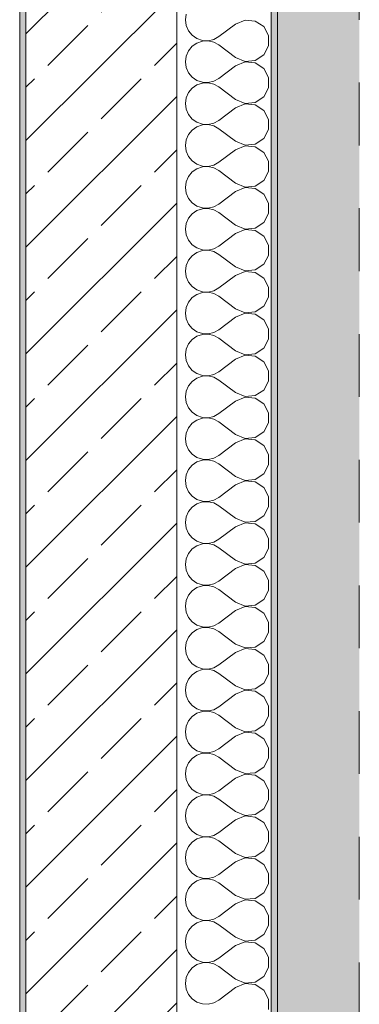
# Model space of a CAD drawing. Header units: metres. Extents: x -3.6 to 84.5, y -11 to 16.8.
# Tile 194 of 229: x 62.025 to 62.565, y 1.433 to 3. Entities that reach past the tile are written whole.
import ezdxf

# ---------------------------------------------------------------- set-up
doc = ezdxf.new("R2010")
doc.units = ezdxf.units.M
doc.header["$MEASUREMENT"] = 0
doc.linetypes.add('Strichlinie eng', pattern=[0.115, 0.075, -0.04])
for name, color, linetype in [('301 - Elemente.Linie', 7, 'Continuous'), ('302 - Elemente.Schraffur', 7, 'Continuous'), ('604 - Struktur.Wand Aussen', 7, 'Continuous')]:
    doc.layers.add(name, color=color, linetype=linetype)

# ---------------------------------------------------------------- blocks, each defined once
blk = doc.blocks.new('*X118')
at = {"layer": '604 - Struktur.Wand Aussen', "color": 7, "linetype": 'Continuous', "lineweight": 5}
for p, q in [((62.2896, 3.0091), (62.2884, 3)), ((62.2884, 3), (62.2896, 2.9909)), ((62.3684, 2.9933), (62.3417, 2.9733)), ((62.3833, 2.9996), (62.3684, 2.9933)), ((62.3995, 2.9981), (62.3833, 2.9996)), ((62.413, 2.9891), (62.3995, 2.9981)), ((62.2896, 2.9909), (62.2933, 2.9825)), ((62.2933, 2.9825), (62.2992, 2.9754)), ((62.4207, 2.9748), (62.413, 2.9891)), ((62.2992, 2.9754), (62.3068, 2.9702)), ((62.3068, 2.9631), (62.2992, 2.9579)), ((62.3068, 2.9702), (62.3155, 2.9672)), ((62.3155, 2.9661), (62.3068, 2.9631)), ((62.3155, 2.9672), (62.3247, 2.9668)), ((62.3247, 2.9665), (62.3155, 2.9661)), ((62.3247, 2.9668), (62.3336, 2.9689)), ((62.3336, 2.9645), (62.3247, 2.9665)), ((62.3336, 2.9689), (62.3417, 2.9733)), ((62.3417, 2.96), (62.3336, 2.9645)), ((62.4207, 2.9585), (62.4207, 2.9748)), ((62.2933, 2.9509), (62.2896, 2.9424)), ((62.2992, 2.9579), (62.2933, 2.9509)), ((62.3684, 2.94), (62.3417, 2.96)), ((62.413, 2.9442), (62.4207, 2.9585)), ((62.2896, 2.9424), (62.2884, 2.9333)), ((62.2884, 2.9333), (62.2896, 2.9242)), ((62.3684, 2.94), (62.3833, 2.9337)), ((62.3833, 2.933), (62.3684, 2.9267)), ((62.3833, 2.9337), (62.3995, 2.9352)), ((62.3995, 2.9314), (62.3833, 2.933)), ((62.3995, 2.9352), (62.413, 2.9442)), ((62.413, 2.9224), (62.3995, 2.9314)), ((62.2896, 2.9242), (62.2933, 2.9158)), ((62.2933, 2.9158), (62.2992, 2.9087)), ((62.3684, 2.9267), (62.3417, 2.9067)), ((62.4207, 2.9081), (62.413, 2.9224)), ((62.2992, 2.9087), (62.3068, 2.9035)), ((62.3068, 2.9035), (62.3155, 2.9006)), ((62.3155, 2.8994), (62.3068, 2.8965)), ((62.3155, 2.9006), (62.3247, 2.9001)), ((62.3247, 2.8999), (62.3155, 2.8994)), ((62.3247, 2.9001), (62.3336, 2.9022)), ((62.3336, 2.8978), (62.3247, 2.8999)), ((62.3336, 2.9022), (62.3417, 2.9067)), ((62.4207, 2.8919), (62.4207, 2.9081)), ((62.2933, 2.8842), (62.2896, 2.8758)), ((62.2992, 2.8913), (62.2933, 2.8842)), ((62.3068, 2.8965), (62.2992, 2.8913)), ((62.3417, 2.8933), (62.3336, 2.8978)), ((62.3684, 2.8733), (62.3417, 2.8933)), ((62.413, 2.8776), (62.4207, 2.8919)), ((62.2896, 2.8758), (62.2884, 2.8667)), ((62.3684, 2.8733), (62.3833, 2.867)), ((62.3833, 2.867), (62.3995, 2.8686)), ((62.3995, 2.8686), (62.413, 2.8776)), ((62.2884, 2.8667), (62.2896, 2.8576)), ((62.2896, 2.8576), (62.2933, 2.8491)), ((62.3684, 2.86), (62.3417, 2.84)), ((62.3833, 2.8663), (62.3684, 2.86)), ((62.3995, 2.8648), (62.3833, 2.8663)), ((62.413, 2.8558), (62.3995, 2.8648)), ((62.4207, 2.8415), (62.413, 2.8558)), ((62.2933, 2.8491), (62.2992, 2.8421)), ((62.2992, 2.8421), (62.3068, 2.8369)), ((62.3068, 2.8369), (62.3155, 2.8339)), ((62.3336, 2.8355), (62.3417, 2.84)), ((62.4207, 2.8252), (62.4207, 2.8415)), ((62.2992, 2.8246), (62.2933, 2.8175)), ((62.3068, 2.8298), (62.2992, 2.8246)), ((62.3155, 2.8328), (62.3068, 2.8298)), ((62.3155, 2.8339), (62.3247, 2.8335)), ((62.3247, 2.8332), (62.3155, 2.8328)), ((62.3247, 2.8335), (62.3336, 2.8355)), ((62.3336, 2.8311), (62.3247, 2.8332)), ((62.3417, 2.8267), (62.3336, 2.8311)), ((62.3684, 2.8067), (62.3417, 2.8267)), ((62.413, 2.8109), (62.4207, 2.8252)), ((62.2896, 2.8091), (62.2884, 2.8)), ((62.2933, 2.8175), (62.2896, 2.8091)), ((62.3684, 2.8067), (62.3833, 2.8004)), ((62.3995, 2.8019), (62.413, 2.8109)), ((62.2884, 2.8), (62.2896, 2.7909)), ((62.2896, 2.7909), (62.2933, 2.7825)), ((62.3684, 2.7933), (62.3417, 2.7733)), ((62.3833, 2.7996), (62.3684, 2.7933)), ((62.3833, 2.8004), (62.3995, 2.8019)), ((62.3995, 2.7981), (62.3833, 2.7996)), ((62.413, 2.7891), (62.3995, 2.7981)), ((62.4207, 2.7748), (62.413, 2.7891)), ((62.2933, 2.7825), (62.2992, 2.7754)), ((62.2992, 2.7754), (62.3068, 2.7702)), ((62.4207, 2.7585), (62.4207, 2.7748)), ((62.2992, 2.7579), (62.2933, 2.7509)), ((62.3068, 2.7631), (62.2992, 2.7579)), ((62.3068, 2.7702), (62.3155, 2.7672)), ((62.3155, 2.7661), (62.3068, 2.7631)), ((62.3155, 2.7672), (62.3247, 2.7668)), ((62.3247, 2.7665), (62.3155, 2.7661)), ((62.3247, 2.7668), (62.3336, 2.7689)), ((62.3336, 2.7645), (62.3247, 2.7665)), ((62.3336, 2.7689), (62.3417, 2.7733)), ((62.3417, 2.76), (62.3336, 2.7645)), ((62.3684, 2.74), (62.3417, 2.76)), ((62.413, 2.7442), (62.4207, 2.7585)), ((62.2896, 2.7424), (62.2884, 2.7333)), ((62.2933, 2.7509), (62.2896, 2.7424)), ((62.3995, 2.7352), (62.413, 2.7442)), ((62.2884, 2.7333), (62.2896, 2.7242)), ((62.3684, 2.7267), (62.3417, 2.7067)), ((62.3684, 2.74), (62.3833, 2.7337)), ((62.3833, 2.733), (62.3684, 2.7267)), ((62.3833, 2.7337), (62.3995, 2.7352)), ((62.3995, 2.7314), (62.3833, 2.733)), ((62.413, 2.7224), (62.3995, 2.7314)), ((62.2896, 2.7242), (62.2933, 2.7158)), ((62.2933, 2.7158), (62.2992, 2.7087)), ((62.4207, 2.7081), (62.413, 2.7224)), ((62.2992, 2.7087), (62.3068, 2.7035)), ((62.3068, 2.6965), (62.2992, 2.6913)), ((62.3068, 2.7035), (62.3155, 2.7006)), ((62.3155, 2.6994), (62.3068, 2.6965)), ((62.3155, 2.7006), (62.3247, 2.7001)), ((62.3247, 2.6999), (62.3155, 2.6994)), ((62.3247, 2.7001), (62.3336, 2.7022)), ((62.3336, 2.6978), (62.3247, 2.6999)), ((62.3336, 2.7022), (62.3417, 2.7067)), ((62.3417, 2.6933), (62.3336, 2.6978)), ((62.4207, 2.6919), (62.4207, 2.7081)), ((62.2933, 2.6842), (62.2896, 2.6758)), ((62.2992, 2.6913), (62.2933, 2.6842)), ((62.3684, 2.6733), (62.3417, 2.6933)), ((62.413, 2.6776), (62.4207, 2.6919)), ((62.2896, 2.6758), (62.2884, 2.6667)), ((62.2884, 2.6667), (62.2896, 2.6576)), ((62.3684, 2.6733), (62.3833, 2.667)), ((62.3833, 2.6663), (62.3684, 2.66)), ((62.3833, 2.667), (62.3995, 2.6686)), ((62.3995, 2.6648), (62.3833, 2.6663)), ((62.3995, 2.6686), (62.413, 2.6776)), ((62.413, 2.6558), (62.3995, 2.6648)), ((62.2896, 2.6576), (62.2933, 2.6491)), ((62.2933, 2.6491), (62.2992, 2.6421)), ((62.3684, 2.66), (62.3417, 2.64)), ((62.4207, 2.6415), (62.413, 2.6558)), ((62.2992, 2.6421), (62.3068, 2.6369)), ((62.3068, 2.6369), (62.3155, 2.6339)), ((62.3155, 2.6328), (62.3068, 2.6298)), ((62.3155, 2.6339), (62.3247, 2.6335)), ((62.3247, 2.6332), (62.3155, 2.6328)), ((62.3247, 2.6335), (62.3336, 2.6355)), ((62.3336, 2.6311), (62.3247, 2.6332)), ((62.3336, 2.6355), (62.3417, 2.64)), ((62.4207, 2.6252), (62.4207, 2.6415)), ((62.2933, 2.6175), (62.2896, 2.6091)), ((62.2992, 2.6246), (62.2933, 2.6175)), ((62.3068, 2.6298), (62.2992, 2.6246)), ((62.3417, 2.6267), (62.3336, 2.6311)), ((62.3684, 2.6067), (62.3417, 2.6267)), ((62.413, 2.6109), (62.4207, 2.6252)), ((62.2896, 2.6091), (62.2884, 2.6)), ((62.3684, 2.6067), (62.3833, 2.6004)), ((62.3833, 2.6004), (62.3995, 2.6019)), ((62.3995, 2.6019), (62.413, 2.6109)), ((62.2884, 2.6), (62.2896, 2.5909)), ((62.2896, 2.5909), (62.2933, 2.5825)), ((62.3684, 2.5933), (62.3417, 2.5733)), ((62.3833, 2.5996), (62.3684, 2.5933)), ((62.3995, 2.5981), (62.3833, 2.5996)), ((62.413, 2.5891), (62.3995, 2.5981)), ((62.4207, 2.5748), (62.413, 2.5891)), ((62.2933, 2.5825), (62.2992, 2.5754)), ((62.2992, 2.5754), (62.3068, 2.5702)), ((62.3068, 2.5702), (62.3155, 2.5672)), ((62.3336, 2.5689), (62.3417, 2.5733)), ((62.4207, 2.5585), (62.4207, 2.5748)), ((62.2992, 2.5579), (62.2933, 2.5509)), ((62.3068, 2.5631), (62.2992, 2.5579)), ((62.3155, 2.5661), (62.3068, 2.5631)), ((62.3155, 2.5672), (62.3247, 2.5668)), ((62.3247, 2.5665), (62.3155, 2.5661)), ((62.3247, 2.5668), (62.3336, 2.5689)), ((62.3336, 2.5645), (62.3247, 2.5665)), ((62.3417, 2.56), (62.3336, 2.5645)), ((62.3684, 2.54), (62.3417, 2.56)), ((62.413, 2.5442), (62.4207, 2.5585)), ((62.2896, 2.5424), (62.2884, 2.5333)), ((62.2933, 2.5509), (62.2896, 2.5424)), ((62.3684, 2.54), (62.3833, 2.5337)), ((62.3995, 2.5352), (62.413, 2.5442)), ((62.2884, 2.5333), (62.2896, 2.5242)), ((62.2896, 2.5242), (62.2933, 2.5158)), ((62.3684, 2.5267), (62.3417, 2.5067)), ((62.3833, 2.533), (62.3684, 2.5267)), ((62.3833, 2.5337), (62.3995, 2.5352)), ((62.3995, 2.5314), (62.3833, 2.533)), ((62.413, 2.5224), (62.3995, 2.5314)), ((62.2933, 2.5158), (62.2992, 2.5087)), ((62.2992, 2.5087), (62.3068, 2.5035)), ((62.4207, 2.5081), (62.413, 2.5224)), ((62.4207, 2.4919), (62.4207, 2.5081)), ((62.3068, 2.4965), (62.2992, 2.4913)), ((62.3068, 2.5035), (62.3155, 2.5006)), ((62.3155, 2.4994), (62.3068, 2.4965)), ((62.3155, 2.5006), (62.3247, 2.5001)), ((62.3247, 2.4999), (62.3155, 2.4994)), ((62.3247, 2.5001), (62.3336, 2.5022)), ((62.3336, 2.4978), (62.3247, 2.4999)), ((62.3336, 2.5022), (62.3417, 2.5067)), ((62.3417, 2.4933), (62.3336, 2.4978)), ((62.3684, 2.4733), (62.3417, 2.4933)), ((62.413, 2.4776), (62.4207, 2.4919)), ((62.2896, 2.4758), (62.2884, 2.4667)), ((62.2933, 2.4842), (62.2896, 2.4758)), ((62.2992, 2.4913), (62.2933, 2.4842)), ((62.3995, 2.4686), (62.413, 2.4776)), ((62.2884, 2.4667), (62.2896, 2.4576)), ((62.3684, 2.46), (62.3417, 2.44)), ((62.3684, 2.4733), (62.3833, 2.467)), ((62.3833, 2.4663), (62.3684, 2.46)), ((62.3833, 2.467), (62.3995, 2.4686)), ((62.3995, 2.4648), (62.3833, 2.4663)), ((62.413, 2.4558), (62.3995, 2.4648)), ((62.2896, 2.4576), (62.2933, 2.4491)), ((62.2933, 2.4491), (62.2992, 2.4421)), ((62.4207, 2.4415), (62.413, 2.4558)), ((62.2992, 2.4421), (62.3068, 2.4369)), ((62.3068, 2.4298), (62.2992, 2.4246)), ((62.3068, 2.4369), (62.3155, 2.4339)), ((62.3155, 2.4328), (62.3068, 2.4298)), ((62.3155, 2.4339), (62.3247, 2.4335)), ((62.3247, 2.4332), (62.3155, 2.4328)), ((62.3247, 2.4335), (62.3336, 2.4355)), ((62.3336, 2.4311), (62.3247, 2.4332)), ((62.3336, 2.4355), (62.3417, 2.44)), ((62.3417, 2.4267), (62.3336, 2.4311)), ((62.4207, 2.4252), (62.4207, 2.4415)), ((62.2933, 2.4175), (62.2896, 2.4091)), ((62.2992, 2.4246), (62.2933, 2.4175)), ((62.3684, 2.4067), (62.3417, 2.4267)), ((62.413, 2.4109), (62.4207, 2.4252)), ((62.2896, 2.4091), (62.2884, 2.4)), ((62.2884, 2.4), (62.2896, 2.3909)), ((62.3684, 2.4067), (62.3833, 2.4004)), ((62.3833, 2.3996), (62.3684, 2.3933)), ((62.3833, 2.4004), (62.3995, 2.4019)), ((62.3995, 2.3981), (62.3833, 2.3996)), ((62.3995, 2.4019), (62.413, 2.4109)), ((62.413, 2.3891), (62.3995, 2.3981)), ((62.2896, 2.3909), (62.2933, 2.3825)), ((62.2933, 2.3825), (62.2992, 2.3754)), ((62.3684, 2.3933), (62.3417, 2.3733)), ((62.4207, 2.3748), (62.413, 2.3891)), ((62.2992, 2.3754), (62.3068, 2.3702)), ((62.3068, 2.3702), (62.3155, 2.3672)), ((62.3155, 2.3661), (62.3068, 2.3631)), ((62.3155, 2.3672), (62.3247, 2.3668)), ((62.3247, 2.3665), (62.3155, 2.3661)), ((62.3247, 2.3668), (62.3336, 2.3689)), ((62.3336, 2.3645), (62.3247, 2.3665)), ((62.3336, 2.3689), (62.3417, 2.3733)), ((62.4207, 2.3585), (62.4207, 2.3748)), ((62.2933, 2.3509), (62.2896, 2.3424)), ((62.2992, 2.3579), (62.2933, 2.3509)), ((62.3068, 2.3631), (62.2992, 2.3579)), ((62.3417, 2.36), (62.3336, 2.3645)), ((62.3684, 2.34), (62.3417, 2.36)), ((62.413, 2.3442), (62.4207, 2.3585)), ((62.2896, 2.3424), (62.2884, 2.3333)), ((62.3684, 2.34), (62.3833, 2.3337)), ((62.3833, 2.3337), (62.3995, 2.3352)), ((62.3995, 2.3352), (62.413, 2.3442)), ((62.2884, 2.3333), (62.2896, 2.3242)), ((62.2896, 2.3242), (62.2933, 2.3158)), ((62.3684, 2.3267), (62.3417, 2.3067)), ((62.3833, 2.333), (62.3684, 2.3267)), ((62.3995, 2.3314), (62.3833, 2.333)), ((62.413, 2.3224), (62.3995, 2.3314)), ((62.4207, 2.3081), (62.413, 2.3224)), ((62.2933, 2.3158), (62.2992, 2.3087)), ((62.2992, 2.3087), (62.3068, 2.3035)), ((62.3068, 2.3035), (62.3155, 2.3006)), ((62.3336, 2.3022), (62.3417, 2.3067)), ((62.4207, 2.2919), (62.4207, 2.3081)), ((62.2992, 2.2913), (62.2933, 2.2842)), ((62.3068, 2.2965), (62.2992, 2.2913)), ((62.3155, 2.2994), (62.3068, 2.2965)), ((62.3155, 2.3006), (62.3247, 2.3001)), ((62.3247, 2.2999), (62.3155, 2.2994)), ((62.3247, 2.3001), (62.3336, 2.3022)), ((62.3336, 2.2978), (62.3247, 2.2999)), ((62.3417, 2.2933), (62.3336, 2.2978)), ((62.3684, 2.2733), (62.3417, 2.2933)), ((62.413, 2.2776), (62.4207, 2.2919)), ((62.2896, 2.2758), (62.2884, 2.2667)), ((62.2933, 2.2842), (62.2896, 2.2758)), ((62.3684, 2.2733), (62.3833, 2.267)), ((62.3995, 2.2686), (62.413, 2.2776)), ((62.2884, 2.2667), (62.2896, 2.2576)), ((62.2896, 2.2576), (62.2933, 2.2491)), ((62.3684, 2.26), (62.3417, 2.24)), ((62.3833, 2.2663), (62.3684, 2.26)), ((62.3833, 2.267), (62.3995, 2.2686)), ((62.3995, 2.2648), (62.3833, 2.2663)), ((62.413, 2.2558), (62.3995, 2.2648)), ((62.2933, 2.2491), (62.2992, 2.2421)), ((62.2992, 2.2421), (62.3068, 2.2369)), ((62.4207, 2.2415), (62.413, 2.2558)), ((62.4207, 2.2252), (62.4207, 2.2415)), ((62.3068, 2.2298), (62.2992, 2.2246)), ((62.3068, 2.2369), (62.3155, 2.2339)), ((62.3155, 2.2328), (62.3068, 2.2298)), ((62.3155, 2.2339), (62.3247, 2.2335)), ((62.3247, 2.2332), (62.3155, 2.2328)), ((62.3247, 2.2335), (62.3336, 2.2355)), ((62.3336, 2.2311), (62.3247, 2.2332)), ((62.3336, 2.2355), (62.3417, 2.24)), ((62.3417, 2.2267), (62.3336, 2.2311)), ((62.3684, 2.2067), (62.3417, 2.2267)), ((62.413, 2.2109), (62.4207, 2.2252)), ((62.2933, 2.2175), (62.2896, 2.2091)), ((62.2992, 2.2246), (62.2933, 2.2175)), ((62.3995, 2.2019), (62.413, 2.2109)), ((62.2896, 2.2091), (62.2884, 2.2)), ((62.2884, 2.2), (62.2896, 2.1909)), ((62.3684, 2.2067), (62.3833, 2.2004)), ((62.3833, 2.1996), (62.3684, 2.1933)), ((62.3833, 2.2004), (62.3995, 2.2019)), ((62.3995, 2.1981), (62.3833, 2.1996)), ((62.413, 2.1891), (62.3995, 2.1981)), ((62.2896, 2.1909), (62.2933, 2.1825)), ((62.2933, 2.1825), (62.2992, 2.1754)), ((62.3684, 2.1933), (62.3417, 2.1733)), ((62.4207, 2.1748), (62.413, 2.1891)), ((62.2992, 2.1754), (62.3068, 2.1702)), ((62.3068, 2.1631), (62.2992, 2.1579)), ((62.3068, 2.1702), (62.3155, 2.1672)), ((62.3155, 2.1661), (62.3068, 2.1631)), ((62.3155, 2.1672), (62.3247, 2.1668)), ((62.3247, 2.1665), (62.3155, 2.1661)), ((62.3247, 2.1668), (62.3336, 2.1689)), ((62.3336, 2.1645), (62.3247, 2.1665)), ((62.3336, 2.1689), (62.3417, 2.1733)), ((62.3417, 2.16), (62.3336, 2.1645)), ((62.4207, 2.1585), (62.4207, 2.1748)), ((62.2933, 2.1509), (62.2896, 2.1424)), ((62.2992, 2.1579), (62.2933, 2.1509)), ((62.3684, 2.14), (62.3417, 2.16)), ((62.413, 2.1442), (62.4207, 2.1585)), ((62.2896, 2.1424), (62.2884, 2.1333)), ((62.2884, 2.1333), (62.2896, 2.1242)), ((62.3684, 2.14), (62.3833, 2.1337)), ((62.3833, 2.133), (62.3684, 2.1267)), ((62.3833, 2.1337), (62.3995, 2.1352)), ((62.3995, 2.1314), (62.3833, 2.133)), ((62.3995, 2.1352), (62.413, 2.1442)), ((62.413, 2.1224), (62.3995, 2.1314)), ((62.2896, 2.1242), (62.2933, 2.1158)), ((62.2933, 2.1158), (62.2992, 2.1087)), ((62.3684, 2.1267), (62.3417, 2.1067)), ((62.4207, 2.1081), (62.413, 2.1224)), ((62.2992, 2.1087), (62.3068, 2.1035)), ((62.3068, 2.1035), (62.3155, 2.1006)), ((62.3155, 2.1006), (62.3247, 2.1001)), ((62.3247, 2.0999), (62.3155, 2.0994)), ((62.3247, 2.1001), (62.3336, 2.1022)), ((62.3336, 2.0978), (62.3247, 2.0999)), ((62.3336, 2.1022), (62.3417, 2.1067)), ((62.4207, 2.0919), (62.4207, 2.1081)), ((62.2933, 2.0842), (62.2896, 2.0758)), ((62.2992, 2.0913), (62.2933, 2.0842)), ((62.3068, 2.0965), (62.2992, 2.0913)), ((62.3155, 2.0994), (62.3068, 2.0965)), ((62.3417, 2.0933), (62.3336, 2.0978)), ((62.3684, 2.0733), (62.3417, 2.0933)), ((62.413, 2.0776), (62.4207, 2.0919)), ((62.2896, 2.0758), (62.2884, 2.0667)), ((62.3684, 2.0733), (62.3833, 2.067)), ((62.3833, 2.067), (62.3995, 2.0686)), ((62.3995, 2.0686), (62.413, 2.0776)), ((62.2884, 2.0667), (62.2896, 2.0576)), ((62.2896, 2.0576), (62.2933, 2.0491)), ((62.3684, 2.06), (62.3417, 2.04)), ((62.3833, 2.0663), (62.3684, 2.06)), ((62.3995, 2.0648), (62.3833, 2.0663)), ((62.413, 2.0558), (62.3995, 2.0648)), ((62.4207, 2.0415), (62.413, 2.0558)), ((62.2933, 2.0491), (62.2992, 2.0421)), ((62.2992, 2.0421), (62.3068, 2.0369)), ((62.3336, 2.0355), (62.3417, 2.04)), ((62.4207, 2.0252), (62.4207, 2.0415)), ((62.2992, 2.0246), (62.2933, 2.0175)), ((62.3068, 2.0298), (62.2992, 2.0246)), ((62.3068, 2.0369), (62.3155, 2.0339)), ((62.3155, 2.0328), (62.3068, 2.0298)), ((62.3155, 2.0339), (62.3247, 2.0335)), ((62.3247, 2.0332), (62.3155, 2.0328)), ((62.3247, 2.0335), (62.3336, 2.0355)), ((62.3336, 2.0311), (62.3247, 2.0332)), ((62.3417, 2.0267), (62.3336, 2.0311)), ((62.3684, 2.0067), (62.3417, 2.0267)), ((62.413, 2.0109), (62.4207, 2.0252)), ((62.2896, 2.0091), (62.2884, 2)), ((62.2933, 2.0175), (62.2896, 2.0091)), ((62.3684, 2.0067), (62.3833, 2.0004)), ((62.3995, 2.0019), (62.413, 2.0109)), ((62.2884, 2), (62.2896, 1.9909)), ((62.2896, 1.9909), (62.2933, 1.9825)), ((62.3684, 1.9933), (62.3417, 1.9733)), ((62.3833, 1.9996), (62.3684, 1.9933)), ((62.3833, 2.0004), (62.3995, 2.0019)), ((62.3995, 1.9981), (62.3833, 1.9996)), ((62.413, 1.9891), (62.3995, 1.9981)), ((62.2933, 1.9825), (62.2992, 1.9754)), ((62.2992, 1.9754), (62.3068, 1.9702)), ((62.4207, 1.9748), (62.413, 1.9891)), ((62.4207, 1.9585), (62.4207, 1.9748)), ((62.3068, 1.9631), (62.2992, 1.9579)), ((62.3068, 1.9702), (62.3155, 1.9672)), ((62.3155, 1.9661), (62.3068, 1.9631)), ((62.3155, 1.9672), (62.3247, 1.9668)), ((62.3247, 1.9665), (62.3155, 1.9661)), ((62.3247, 1.9668), (62.3336, 1.9689)), ((62.3336, 1.9645), (62.3247, 1.9665)), ((62.3336, 1.9689), (62.3417, 1.9733)), ((62.3417, 1.96), (62.3336, 1.9645)), ((62.3684, 1.94), (62.3417, 1.96)), ((62.2933, 1.9509), (62.2896, 1.9424)), ((62.2992, 1.9579), (62.2933, 1.9509)), ((62.3995, 1.9352), (62.413, 1.9442)), ((62.413, 1.9442), (62.4207, 1.9585)), ((62.2896, 1.9424), (62.2884, 1.9333)), ((62.2884, 1.9333), (62.2896, 1.9242)), ((62.3684, 1.94), (62.3833, 1.9337)), ((62.3833, 1.933), (62.3684, 1.9267)), ((62.3833, 1.9337), (62.3995, 1.9352)), ((62.3995, 1.9314), (62.3833, 1.933)), ((62.413, 1.9224), (62.3995, 1.9314)), ((62.2896, 1.9242), (62.2933, 1.9158)), ((62.2933, 1.9158), (62.2992, 1.9087)), ((62.3684, 1.9267), (62.3417, 1.9067)), ((62.4207, 1.9081), (62.413, 1.9224)), ((62.2992, 1.9087), (62.3068, 1.9035)), ((62.3068, 1.8965), (62.2992, 1.8913)), ((62.3068, 1.9035), (62.3155, 1.9006)), ((62.3155, 1.8994), (62.3068, 1.8965)), ((62.3155, 1.9006), (62.3247, 1.9001)), ((62.3247, 1.8999), (62.3155, 1.8994)), ((62.3247, 1.9001), (62.3336, 1.9022)), ((62.3336, 1.8978), (62.3247, 1.8999)), ((62.3336, 1.9022), (62.3417, 1.9067)), ((62.3417, 1.8933), (62.3336, 1.8978)), ((62.4207, 1.8919), (62.4207, 1.9081)), ((62.2933, 1.8842), (62.2896, 1.8758)), ((62.2992, 1.8913), (62.2933, 1.8842)), ((62.3684, 1.8733), (62.3417, 1.8933)), ((62.413, 1.8776), (62.4207, 1.8919)), ((62.2896, 1.8758), (62.2884, 1.8667)), ((62.2884, 1.8667), (62.2896, 1.8576)), ((62.3684, 1.8733), (62.3833, 1.867)), ((62.3833, 1.8663), (62.3684, 1.86)), ((62.3833, 1.867), (62.3995, 1.8686)), ((62.3995, 1.8648), (62.3833, 1.8663)), ((62.3995, 1.8686), (62.413, 1.8776)), ((62.413, 1.8558), (62.3995, 1.8648)), ((62.2896, 1.8576), (62.2933, 1.8491)), ((62.2933, 1.8491), (62.2992, 1.8421)), ((62.3684, 1.86), (62.3417, 1.84)), ((62.4207, 1.8415), (62.413, 1.8558)), ((62.2992, 1.8421), (62.3068, 1.8369)), ((62.3068, 1.8369), (62.3155, 1.8339)), ((62.3155, 1.8339), (62.3247, 1.8335)), ((62.3247, 1.8335), (62.3336, 1.8355)), ((62.3336, 1.8355), (62.3417, 1.84)), ((62.4207, 1.8252), (62.4207, 1.8415)), ((62.2992, 1.8246), (62.2933, 1.8175)), ((62.3068, 1.8298), (62.2992, 1.8246)), ((62.3155, 1.8328), (62.3068, 1.8298)), ((62.3247, 1.8332), (62.3155, 1.8328)), ((62.3336, 1.8311), (62.3247, 1.8332)), ((62.3417, 1.8267), (62.3336, 1.8311)), ((62.3684, 1.8067), (62.3417, 1.8267)), ((62.413, 1.8109), (62.4207, 1.8252)), ((62.2896, 1.8091), (62.2884, 1.8)), ((62.2933, 1.8175), (62.2896, 1.8091)), ((62.3684, 1.8067), (62.3833, 1.8004)), ((62.3833, 1.8004), (62.3995, 1.8019)), ((62.3995, 1.8019), (62.413, 1.8109)), ((62.2884, 1.8), (62.2896, 1.7909)), ((62.2896, 1.7909), (62.2933, 1.7825)), ((62.3684, 1.7933), (62.3417, 1.7733)), ((62.3833, 1.7996), (62.3684, 1.7933)), ((62.3995, 1.7981), (62.3833, 1.7996)), ((62.413, 1.7891), (62.3995, 1.7981)), ((62.4207, 1.7748), (62.413, 1.7891)), ((62.2933, 1.7825), (62.2992, 1.7754)), ((62.2992, 1.7754), (62.3068, 1.7702)), ((62.3336, 1.7689), (62.3417, 1.7733)), ((62.4207, 1.7585), (62.4207, 1.7748)), ((62.2992, 1.7579), (62.2933, 1.7509)), ((62.3068, 1.7631), (62.2992, 1.7579)), ((62.3068, 1.7702), (62.3155, 1.7672)), ((62.3155, 1.7661), (62.3068, 1.7631)), ((62.3155, 1.7672), (62.3247, 1.7668)), ((62.3247, 1.7665), (62.3155, 1.7661)), ((62.3247, 1.7668), (62.3336, 1.7689)), ((62.3336, 1.7645), (62.3247, 1.7665)), ((62.3417, 1.76), (62.3336, 1.7645)), ((62.3684, 1.74), (62.3417, 1.76)), ((62.413, 1.7442), (62.4207, 1.7585)), ((62.2896, 1.7424), (62.2884, 1.7333)), ((62.2933, 1.7509), (62.2896, 1.7424)), ((62.3684, 1.74), (62.3833, 1.7337)), ((62.3995, 1.7352), (62.413, 1.7442)), ((62.2884, 1.7333), (62.2896, 1.7242)), ((62.2896, 1.7242), (62.2933, 1.7158)), ((62.3684, 1.7267), (62.3417, 1.7067)), ((62.3833, 1.733), (62.3684, 1.7267)), ((62.3833, 1.7337), (62.3995, 1.7352)), ((62.3995, 1.7314), (62.3833, 1.733)), ((62.413, 1.7224), (62.3995, 1.7314)), ((62.2933, 1.7158), (62.2992, 1.7087)), ((62.2992, 1.7087), (62.3068, 1.7035)), ((62.4207, 1.7081), (62.413, 1.7224)), ((62.4207, 1.6919), (62.4207, 1.7081)), ((62.3068, 1.6965), (62.2992, 1.6913)), ((62.3068, 1.7035), (62.3155, 1.7006)), ((62.3155, 1.6994), (62.3068, 1.6965)), ((62.3155, 1.7006), (62.3247, 1.7001)), ((62.3247, 1.6999), (62.3155, 1.6994)), ((62.3247, 1.7001), (62.3336, 1.7022)), ((62.3336, 1.6978), (62.3247, 1.6999)), ((62.3336, 1.7022), (62.3417, 1.7067)), ((62.3417, 1.6933), (62.3336, 1.6978)), ((62.3684, 1.6733), (62.3417, 1.6933)), ((62.2933, 1.6842), (62.2896, 1.6758)), ((62.2992, 1.6913), (62.2933, 1.6842)), ((62.3995, 1.6686), (62.413, 1.6776)), ((62.413, 1.6776), (62.4207, 1.6919)), ((62.2896, 1.6758), (62.2884, 1.6667)), ((62.2884, 1.6667), (62.2896, 1.6576)), ((62.3684, 1.6733), (62.3833, 1.667)), ((62.3833, 1.6663), (62.3684, 1.66)), ((62.3833, 1.667), (62.3995, 1.6686)), ((62.3995, 1.6648), (62.3833, 1.6663)), ((62.413, 1.6558), (62.3995, 1.6648)), ((62.2896, 1.6576), (62.2933, 1.6491)), ((62.2933, 1.6491), (62.2992, 1.6421)), ((62.3684, 1.66), (62.3417, 1.64)), ((62.4207, 1.6415), (62.413, 1.6558)), ((62.2992, 1.6421), (62.3068, 1.6369)), ((62.3068, 1.6298), (62.2992, 1.6246)), ((62.3068, 1.6369), (62.3155, 1.6339)), ((62.3155, 1.6328), (62.3068, 1.6298)), ((62.3155, 1.6339), (62.3247, 1.6335)), ((62.3247, 1.6332), (62.3155, 1.6328)), ((62.3247, 1.6335), (62.3336, 1.6355)), ((62.3336, 1.6311), (62.3247, 1.6332)), ((62.3336, 1.6355), (62.3417, 1.64)), ((62.3417, 1.6267), (62.3336, 1.6311)), ((62.4207, 1.6252), (62.4207, 1.6415)), ((62.2933, 1.6175), (62.2896, 1.6091)), ((62.2992, 1.6246), (62.2933, 1.6175)), ((62.3684, 1.6067), (62.3417, 1.6267)), ((62.413, 1.6109), (62.4207, 1.6252)), ((62.2896, 1.6091), (62.2884, 1.6)), ((62.2884, 1.6), (62.2896, 1.5909)), ((62.3684, 1.6067), (62.3833, 1.6004)), ((62.3833, 1.5996), (62.3684, 1.5933)), ((62.3833, 1.6004), (62.3995, 1.6019)), ((62.3995, 1.5981), (62.3833, 1.5996)), ((62.3995, 1.6019), (62.413, 1.6109)), ((62.2896, 1.5909), (62.2933, 1.5825)), ((62.3684, 1.5933), (62.3417, 1.5733)), ((62.413, 1.5891), (62.3995, 1.5981)), ((62.4207, 1.5748), (62.413, 1.5891)), ((62.2933, 1.5825), (62.2992, 1.5754)), ((62.2992, 1.5754), (62.3068, 1.5702)), ((62.3068, 1.5702), (62.3155, 1.5672)), ((62.3155, 1.5672), (62.3247, 1.5668)), ((62.3247, 1.5668), (62.3336, 1.5689)), ((62.3336, 1.5689), (62.3417, 1.5733)), ((62.4207, 1.5585), (62.4207, 1.5748)), ((62.2992, 1.5579), (62.2933, 1.5509)), ((62.3068, 1.5631), (62.2992, 1.5579)), ((62.3155, 1.5661), (62.3068, 1.5631)), ((62.3247, 1.5665), (62.3155, 1.5661)), ((62.3336, 1.5645), (62.3247, 1.5665)), ((62.3417, 1.56), (62.3336, 1.5645)), ((62.3684, 1.54), (62.3417, 1.56)), ((62.413, 1.5442), (62.4207, 1.5585)), ((62.2896, 1.5424), (62.2884, 1.5333)), ((62.2933, 1.5509), (62.2896, 1.5424)), ((62.3684, 1.54), (62.3833, 1.5337)), ((62.3995, 1.5352), (62.413, 1.5442)), ((62.2884, 1.5333), (62.2896, 1.5242)), ((62.2896, 1.5242), (62.2933, 1.5158)), ((62.3684, 1.5267), (62.3417, 1.5067)), ((62.3833, 1.533), (62.3684, 1.5267)), ((62.3833, 1.5337), (62.3995, 1.5352)), ((62.3995, 1.5314), (62.3833, 1.533)), ((62.413, 1.5224), (62.3995, 1.5314)), ((62.4207, 1.5081), (62.413, 1.5224)), ((62.2933, 1.5158), (62.2992, 1.5087)), ((62.2992, 1.5087), (62.3068, 1.5035)), ((62.3336, 1.5022), (62.3417, 1.5067)), ((62.4207, 1.4919), (62.4207, 1.5081)), ((62.2992, 1.4913), (62.2933, 1.4842)), ((62.3068, 1.4965), (62.2992, 1.4913)), ((62.3068, 1.5035), (62.3155, 1.5006)), ((62.3155, 1.4994), (62.3068, 1.4965)), ((62.3155, 1.5006), (62.3247, 1.5001)), ((62.3247, 1.4999), (62.3155, 1.4994)), ((62.3247, 1.5001), (62.3336, 1.5022)), ((62.3336, 1.4978), (62.3247, 1.4999)), ((62.3417, 1.4933), (62.3336, 1.4978)), ((62.3684, 1.4733), (62.3417, 1.4933)), ((62.413, 1.4776), (62.4207, 1.4919)), ((62.2896, 1.4758), (62.2884, 1.4667)), ((62.2933, 1.4842), (62.2896, 1.4758)), ((62.3684, 1.4733), (62.3833, 1.467)), ((62.3995, 1.4686), (62.413, 1.4776)), ((62.2884, 1.4667), (62.2896, 1.4576)), ((62.2896, 1.4576), (62.2933, 1.4491)), ((62.3684, 1.46), (62.3417, 1.44)), ((62.3833, 1.4663), (62.3684, 1.46)), ((62.3833, 1.467), (62.3995, 1.4686)), ((62.3995, 1.4648), (62.3833, 1.4663)), ((62.413, 1.4558), (62.3995, 1.4648)), ((62.2933, 1.4491), (62.2992, 1.4421)), ((62.2992, 1.4421), (62.3068, 1.4369)), ((62.4207, 1.4415), (62.413, 1.4558)), ((62.3068, 1.4369), (62.3155, 1.4339)), ((62.3155, 1.4339), (62.3247, 1.4335)), ((62.3247, 1.4335), (62.3336, 1.4355)), ((62.3336, 1.4355), (62.3417, 1.44)), ((62.4207, 1.4252), (62.4207, 1.4415))]:
    blk.add_line(p, q, dxfattribs=at)

msp = doc.modelspace()

# ---------------------------------------------------------------- hatches: boundary and pattern name
at = {"layer": '302 - Elemente.Schraffur', "linetype": 'Continuous', "lineweight": 0, "true_color": 0x2f2f2f}
msp.add_hatch(color=250, dxfattribs=at).paths.add_polyline_path([(62.565, 5.1), (62.435, 5.1), (62.435, -3.31), (62.565, -3.31)])
at = {"layer": '604 - Struktur.Wand Aussen', "linetype": 'Continuous', "lineweight": 0, "true_color": 0x000000}
h = msp.add_hatch(dxfattribs=at)
h.set_pattern_fill('Beton__Stahlbeton_0001', color=18, style=0, pattern_type=2)
h.set_pattern_definition([(45, (0, 0), (-0.08485281, 0.08485281), []), (45, (-0.04243, 0.04243), (-0.08485281, 0.08485281), [0.09, -0.03])])
h.paths.add_polyline_path([(62.275, 0.245), (62.275, 5.975), (62.035, 5.975), (62.035, 0.245)])
h = msp.add_hatch(dxfattribs=at)
h.set_pattern_fill('Verputz_0001', color=18, style=0, pattern_type=2)
h.set_pattern_definition([(0, (0, 0), (0, 0.08660254), [0, -0.05]), (0, (0.025, 0.0433), (0, 0.08660254), [0, -0.05])])
h.paths.add_polyline_path([(62.435, 5.975), (62.425, 5.975), (62.425, -0.145), (62.435, -0.145)])
h = msp.add_hatch(dxfattribs=at)
h.set_pattern_fill('Gips_0001', color=18, style=0, pattern_type=2)
h.set_pattern_definition([(45, (0, 0), (-0.01767767, 0.01767767), [0, -0.025])])
h.paths.add_polyline_path([(62.025, 5.19), (62.025, 0.71), (62.035, 0.71), (62.035, 5.19)])

# ---------------------------------------------------------------- linework, layer by layer
at = {"layer": '301 - Elemente.Linie', "color": 253, "linetype": 'Strichlinie eng', "lineweight": 13, "true_color": 0xa0a0a0, "flags": 128}
msp.add_lwpolyline([(62.565, 5.1), (62.565, -3.31)], dxfattribs=at)
at = {"layer": '604 - Struktur.Wand Aussen', "color": 7, "linetype": 'Continuous', "lineweight": 13}
for p, q in [((62.275, 0.245), (62.275, 5.975)), ((62.035, 5.19), (62.035, 0.71))]:
    msp.add_line(p, q, dxfattribs=at)
at = {"layer": '604 - Struktur.Wand Aussen', "color": 7, "linetype": 'Continuous', "lineweight": 5}
msp.add_line((62.425, -0.005), (62.425, 5.975), dxfattribs=at)
at = {"layer": '604 - Struktur.Wand Aussen', "color": 7, "linetype": 'Continuous', "lineweight": 5, "flags": 128}
for points in [[(62.435, -0.145), (62.435, 5.975)], [(62.025, 5.19), (62.025, 0.71)]]:
    msp.add_lwpolyline(points, dxfattribs=at)

# ---------------------------------------------------------------- block references
at = {"layer": '604 - Struktur.Wand Aussen', "color": 7, "lineweight": 18}
msp.add_blockref('*X118', (0, 0), dxfattribs=at)

doc.saveas('drawing.dxf')
